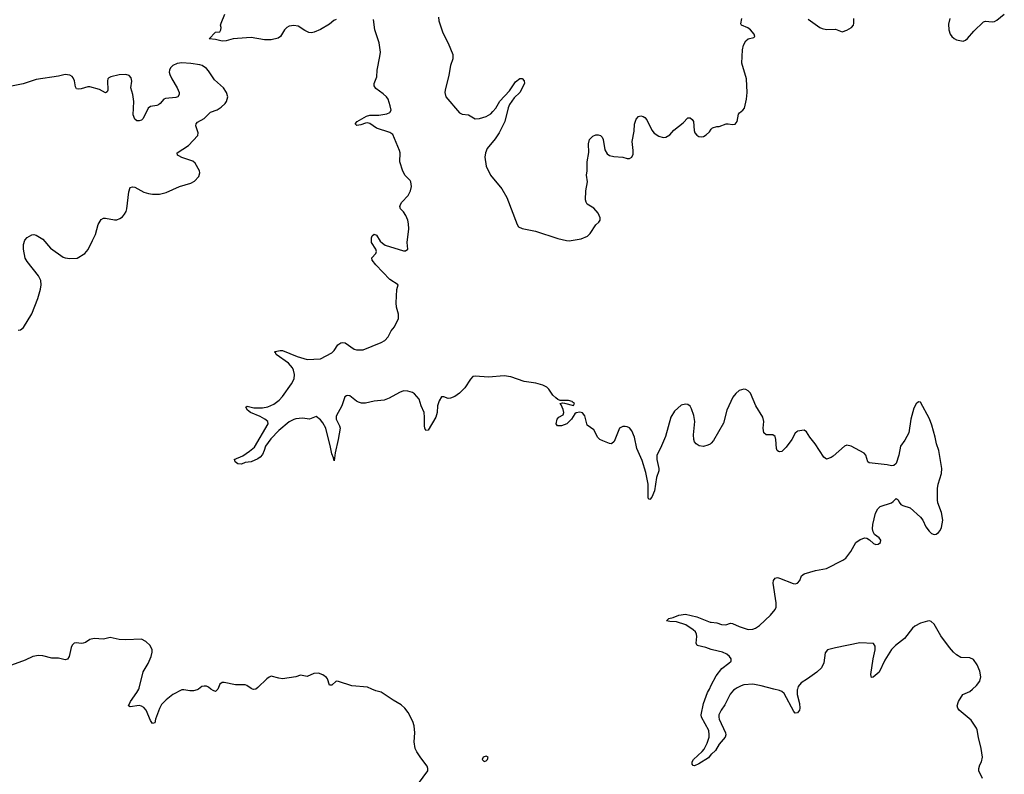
# Model space of a CAD drawing. Header units: inches. Extents: x 1694897 to 1849880, y 907231 to 1017944.
# Tile 34 of 171: x 1713822 to 1722617, y 979238 to 985980. Entities that reach past the tile are written whole.
import ezdxf

# ---------------------------------------------------------------- set-up
doc = ezdxf.new("R2010")
doc.units = ezdxf.units.IN
doc.header["$MEASUREMENT"] = 0
for name, color, linetype in [('B7917', 7, 'Continuous'), ('B7918', 7, 'Continuous'), ('B7927', 7, 'Continuous'), ('B7928', 7, 'Continuous')]:
    doc.layers.add(name, color=color, linetype=linetype)

msp = doc.modelspace()

# ---------------------------------------------------------------- linework, layer by layer
at = {"layer": 'B7917', "color": 6}
for points, elevation in [([(1715418.2, 980000), (1715407.3, 979992.7), (1715375.7, 979984.3), (1715342.8, 979982.8), (1715290, 979993.3), (1715270, 979991.5), (1715190, 979950.6), (1715130, 979903.9), (1715090, 979861.8), (1715070, 979827.2), (1715035.8, 979730), (1715030, 979699.3), (1715010, 979691), (1714990, 979718), (1714953.1, 979810), (1714930, 979836.1), (1714910, 979847.7), (1714890, 979852.4), (1714810, 979840.7), (1714794.3, 979850), (1714811.3, 979890), (1714869.8, 979970), (1714886.2, 980000)], 800), ([(1715591.9, 980000), (1715590, 979995.6), (1715570, 979978.5), (1715550, 979985.8), (1715531, 980000)], 800), ([(1715931.3, 980000), (1715930, 979999.2), (1715910, 979996), (1715901.2, 980000)], 800), ([(1717352.8, 979110), (1717469.3, 979270), (1717469.3, 979290), (1717460.9, 979310), (1717404.9, 979384.9), (1717370, 979439.3), (1717355.8, 979470), (1717347.3, 979527.3), (1717352.6, 979610), (1717347.1, 979670), (1717335.4, 979710), (1717293, 979790), (1717262, 979830), (1717230, 979858.5), (1717159.5, 979899.5), (1717050, 979972.8), (1717002.5, 979982.5), (1716966.7, 980000)], 800), ([(1720000, 979417.5), (1719974.3, 979385.7), (1719890, 979332.1), (1719850, 979313.2), (1719838, 979318), (1719830, 979328), (1719829.7, 979350), (1719840.4, 979370), (1719918.3, 979441.7), (1719936.4, 979463.6), (1719962.4, 979517.6), (1719979.9, 979570), (1719982.2, 979590), (1719977.3, 979630), (1719913.1, 979750), (1719909.4, 979769.4), (1719929.6, 979870.4), (1719967.5, 979970), (1719982.6, 980000)], 700)]:
    msp.add_lwpolyline(points, dxfattribs=dict(at, elevation=elevation))
at = {"layer": 'B7917', "color": 6, "elevation": 800}
msp.add_lwpolyline([(1717990, 979399), (1717962, 979390), (1717952, 979370), (1717970, 979352), (1717990, 979358), (1718002, 979370), (1718008, 979390)], close=True, dxfattribs=at)
at = {"layer": 'B7918', "color": 6}
for points, elevation in [([(1716650, 985982.6), (1716628.5, 985971.5), (1716590, 985939.5), (1716510, 985891.9), (1716452.5, 985867.5), (1716430, 985862.9), (1716406, 985866), (1716370, 985883.3), (1716310, 985922), (1716270, 985927.9), (1716230, 985920.6), (1716208.4, 985910), (1716187.1, 985890), (1716151.5, 985830), (1716130, 985814.7), (1716070, 985798.7), (1716010, 985800.5), (1715890, 985820.4), (1715767.8, 985812.2), (1715730, 985807.3), (1715668, 985790), (1715630, 985787.2), (1715570, 985802.3), (1715515.3, 985810), (1715570, 985866.8), (1715608.7, 985871.3), (1715619, 985890), (1715621.2, 985910), (1715617.2, 985930), (1715620.9, 985950), (1715655.4, 986030)], 700), ([(1717562.7, 986002.7), (1717567.1, 985970), (1717601.8, 985861.8), (1717650.5, 985770.5), (1717690.1, 985670), (1717691.6, 985630), (1717670.2, 985570), (1717654.7, 985485.3), (1717621.8, 985350), (1717620.2, 985330), (1717629.2, 985290), (1717750, 985148.4), (1717774.9, 985134.9), (1717831, 985130), (1717890, 985094.9), (1717930, 985095.8), (1717990, 985114.9), (1718030, 985139.4), (1718050, 985158.3), (1718075.3, 985190), (1718110, 985251.8), (1718197.4, 985342.6), (1718250, 985424.2), (1718290, 985453.1), (1718310, 985454), (1718330, 985433), (1718330.2, 985410), (1718290.2, 985330), (1718239.1, 985280.9), (1718198.5, 985221.5), (1718186.9, 985193.1), (1718154.4, 985070), (1718106.5, 984970), (1718070, 984916), (1717997.1, 984830), (1717983.5, 984790), (1717977.6, 984750), (1717988.9, 984670), (1718028.2, 984590), (1718128.5, 984470), (1718174, 984390), (1718265.3, 984150), (1718279.1, 984130), (1718310, 984114), (1718430, 984090.3), (1718630, 984024.6), (1718705.6, 984005.6), (1718730, 984003.9), (1718837.8, 984022.2), (1718894.2, 984045.8), (1718919.1, 984070), (1718970, 984146), (1718996, 984170), (1719007, 984190), (1719007.3, 984210), (1718990, 984252), (1718950, 984294.7), (1718892.7, 984332.7), (1718881.7, 984350), (1718877.6, 984370), (1718878.9, 984450), (1718893.8, 984530), (1718884.8, 984590), (1718891.3, 984630), (1718891, 984710), (1718905.8, 984794.2), (1718901.7, 984870), (1718912.2, 984907.8), (1718940.7, 984939.3), (1718970, 984951.4), (1718990, 984952.1), (1719010, 984945.5), (1719026.2, 984930), (1719035.1, 984910), (1719050, 984818), (1719070, 984781.7), (1719090, 984767.6), (1719130, 984758), (1719210.3, 984750.3), (1719250, 984739.1), (1719270, 984739.1), (1719290, 984750.8), (1719300.8, 984779.2), (1719303.1, 984810), (1719294.4, 984890), (1719310, 984982.8), (1719315.2, 985044.8), (1719328.5, 985090), (1719350, 985114), (1719370, 985120.1), (1719390, 985116.2), (1719406.7, 985106.7), (1719425.4, 985085.4), (1719470, 984993.7), (1719490, 984967.2), (1719530, 984938.7), (1719570, 984928.2), (1719595.3, 984930), (1719629, 984950), (1719666, 984994), (1719750, 985058.4), (1719790, 985102), (1719810, 985103), (1719830, 985087.7), (1719842.4, 985070), (1719846, 984990), (1719852.4, 984970), (1719870, 984948.4), (1719890, 984937.1), (1719910, 984933), (1719930, 984936.3), (1719953.2, 984950), (1719983.3, 984976.7), (1720000, 985000.1)], 700), ([(1720000, 982197.9), (1719991.3, 982188.7), (1719970, 982177.6), (1719930, 982168), (1719891.5, 982171.5), (1719863.7, 982190), (1719849.7, 982209.7), (1719843, 982230), (1719841.7, 982270), (1719851.6, 982390), (1719843.1, 982443.1), (1719823.1, 982503.1), (1719810, 982527), (1719790, 982540.5), (1719770, 982544.2), (1719730, 982534.7), (1719670, 982481.6), (1719638.9, 982430), (1719590, 982255.3), (1719547.3, 982152.7), (1719514.4, 982090), (1719512.4, 982050), (1719530.3, 981970), (1719530.3, 981950), (1719510.2, 981889.8), (1719492.4, 981770), (1719470, 981713.2), (1719450, 981693.2), (1719440.1, 981700.1), (1719435.1, 981715.1), (1719437.2, 981830), (1719415.7, 981935.7), (1719382.7, 982042.7), (1719336.2, 982150), (1719315.1, 982250), (1719290, 982307.3), (1719270, 982332.6), (1719250, 982342.6), (1719230, 982345.4), (1719210, 982344), (1719180.4, 982330), (1719133.8, 982210), (1719109.2, 982190.8), (1719090, 982192.4), (1719030, 982216.5), (1719003.5, 982230), (1718985.8, 982245.8), (1718950, 982315.1), (1718890, 982357.2), (1718870, 982441.2), (1718850, 982467), (1718827.1, 982472.9), (1718793.7, 982466.3), (1718781.4, 982458.6), (1718750.4, 982410), (1718710, 982369.7), (1718662, 982350), (1718625.2, 982350), (1718614, 982370), (1718624, 982410), (1718638, 982430), (1718678, 982450), (1718682, 982470), (1718677.2, 982497.2), (1718659, 982539), (1718649.6, 982550.4), (1718670, 982556), (1718690, 982554.8), (1718770, 982532), (1718777.2, 982550), (1718761.6, 982561.6), (1718758, 982570), (1718723.4, 982576.6), (1718650, 982578.4), (1718630, 982587.3), (1718610, 982600.8), (1718586, 982626), (1718550, 982679.8), (1718530, 982697.2), (1718494, 982714), (1718431.3, 982731.3), (1718328.5, 982748.5), (1718210, 982787.8), (1718150, 982798.4), (1718010, 982785.7), (1717890, 982796.3), (1717870, 982791.5), (1717850, 982769.3), (1717799.5, 982690), (1717750, 982641.7), (1717710, 982612.8), (1717670, 982598), (1717650, 982596.9), (1717610, 982609.4), (1717590, 982609.2), (1717570, 982576), (1717553.8, 982530), (1717550.9, 982470), (1717539.8, 982430), (1717470, 982314), (1717450, 982309.8), (1717440.2, 982330), (1717437.6, 982350), (1717439, 982430), (1717434.2, 982470), (1717408.4, 982530), (1717390, 982589.8), (1717350, 982636.4), (1717330, 982648.7), (1717290, 982660.9), (1717250, 982663.1), (1717215.5, 982650), (1717121.8, 982598.2), (1717078.6, 982581.4), (1716990, 982570.6), (1716910, 982553.8), (1716874.8, 982554.8), (1716850, 982562.3), (1716830, 982572.4), (1716770, 982619.7), (1716750, 982623.6), (1716740.6, 982619.4), (1716726.7, 982610), (1716700.3, 982530), (1716650, 982439), (1716650.2, 982410), (1716679.6, 982350), (1716683.6, 982330), (1716666.7, 982230), (1716639.3, 982110), (1716630, 982038), (1716625.2, 982065.2), (1716610, 982101.2), (1716600, 982160), (1716556.6, 982330), (1716530, 982377.8), (1716510, 982403.5), (1716470, 982435.6), (1716410, 982411.9), (1716350, 982420.4), (1716290, 982415.1), (1716270, 982409), (1716230, 982386.5), (1716137.9, 982310), (1716064.2, 982235.8), (1716018.4, 982170), (1716007.5, 982130), (1715990, 982095.3), (1715969.1, 982070), (1715950, 982056.2), (1715890, 982030.8), (1715837.2, 982022.8), (1715804.7, 982010), (1715770, 982012.8), (1715746.6, 982030), (1715743.6, 982043.6), (1715737.2, 982050), (1715816.6, 982083.4), (1715876, 982124), (1715918.7, 982161.3), (1716043.2, 982370), (1716039.2, 982390), (1716010.8, 982410.8), (1715970, 982434.1), (1715883, 982470), (1715857.4, 982490), (1715842.9, 982517.1), (1715853.2, 982526.8), (1715913.3, 982513.3), (1715990, 982513.4), (1716038.5, 982521.5), (1716093.9, 982546.1), (1716139.9, 982580.1), (1716170, 982614), (1716250, 982726), (1716272.9, 982770), (1716276.7, 982810), (1716269.2, 982850), (1716258.7, 982870), (1716223.7, 982910), (1716112.4, 982990), (1716106.4, 983006.4), (1716099.6, 983010), (1716103.9, 983016.1), (1716150, 983024.6), (1716170, 983023.2), (1716301.7, 982970), (1716390, 982944.2), (1716508, 982950), (1716610, 983002.4), (1716630, 983023.8), (1716664.9, 983075.1), (1716690, 983092.4), (1716710, 983095.8), (1716730, 983091.7), (1716810, 983037.4), (1716830, 983028.9), (1716890, 983029), (1717050, 983094.6), (1717085.1, 983114.9), (1717113.9, 983146.1), (1717140.9, 983199.1), (1717170, 983236.4), (1717206, 983310), (1717205.8, 983350), (1717189, 983410), (1717184, 983450), (1717190.8, 983569.2), (1717204, 983610), (1717130, 983658), (1717003.7, 983790), (1716970.9, 983830), (1716968.9, 983851.1), (1717004.7, 983890), (1717009.8, 983910), (1717004.6, 983930), (1716966, 983990), (1716964, 984030), (1716970, 984050.1), (1716990, 984063.5), (1717010, 984053.8), (1717041.9, 984001.9), (1717061.7, 983981.7), (1717086.1, 983966.1), (1717250, 983915.9), (1717270, 983915.8), (1717289.7, 983930), (1717282.6, 983990), (1717299.6, 984110), (1717296.3, 984156.3), (1717288.7, 984190), (1717271.9, 984230), (1717250, 984263.1), (1717225.1, 984290), (1717217.2, 984310), (1717222.6, 984330), (1717236.8, 984350), (1717292.3, 984410), (1717312.4, 984450), (1717321.8, 984490), (1717316.6, 984530), (1717310, 984543.4), (1717266.7, 984586.7), (1717245.8, 984625.8), (1717217.8, 984710), (1717219.6, 984790), (1717215.6, 984810), (1717154.2, 984954.2), (1717130, 984971.9), (1717010, 985010.7), (1716950, 985052.8), (1716930, 985058), (1716910, 985055.2), (1716870, 985040.1), (1716833.5, 985033.5), (1716819.9, 985050), (1716837.2, 985070), (1716921.3, 985118.7), (1716950, 985125.8), (1717030, 985127.2), (1717102.3, 985137.7), (1717130, 985149.7), (1717139.1, 985170), (1717132.7, 985210), (1717112.4, 985270), (1717099.9, 985290), (1717070, 985318.7), (1717004.4, 985364.4), (1716988, 985390), (1716988.2, 985410), (1717012.1, 985470), (1717015.4, 985530), (1717040.6, 985650), (1717044.6, 985690), (1717033.2, 985773.2), (1716994.5, 985890), (1716981.5, 985981.5)], 700), ([(1713810, 983205.7), (1713830, 983210.4), (1713855.8, 983230), (1713930, 983350.4), (1713983.2, 983490), (1714008.6, 983571.4), (1714015, 983610), (1714010.3, 983650), (1713990.6, 983690), (1713890, 983818.3), (1713872.2, 983850), (1713857.4, 983930), (1713855.5, 983970), (1713868.3, 984010), (1713890, 984033.2), (1713930, 984057.7), (1713950, 984060.9), (1713970, 984053.8), (1714030, 984017.5), (1714098.2, 983938.2), (1714210, 983858.8), (1714230, 983851.2), (1714270, 983845.8), (1714336, 983850), (1714404.2, 983890), (1714434.8, 983925.2), (1714471.9, 984008.1), (1714500.8, 984059.2), (1714524.5, 984150), (1714550, 984196), (1714570, 984205.5), (1714590, 984207.9), (1714670, 984190.2), (1714690, 984191.1), (1714717.9, 984202.1), (1714740.4, 984219.6), (1714758.8, 984241.2), (1714773.5, 984266.5), (1714780.5, 984290), (1714797.4, 984442.6), (1714810, 984479.6), (1714830, 984487.5), (1714850, 984482), (1714930, 984438.8), (1714974.3, 984425.7), (1715010, 984419.7), (1715070, 984421.5), (1715130, 984434.9), (1715250, 984489.1), (1715350, 984518.2), (1715383.4, 984536.6), (1715421.7, 984578.3), (1715432.1, 984610), (1715428.1, 984630), (1715390, 984697.2), (1715370, 984715), (1715269.3, 984749.3), (1715243, 984763), (1715231.8, 984770), (1715229.8, 984790), (1715330, 984855.5), (1715413.6, 984946.4), (1715416.1, 984970), (1715394.9, 985030), (1715398.7, 985050), (1715410, 985064.5), (1715470, 985095.9), (1715526.1, 985153.9), (1715585.4, 985174.6), (1715623.3, 985196.7), (1715656.3, 985230), (1715669.7, 985250), (1715680.4, 985290), (1715669.8, 985330), (1715643.5, 985370), (1715561.8, 985441.8), (1715510, 985521.7), (1715490, 985544.4), (1715452.2, 985570), (1715430, 985577.7), (1715350, 985589.3), (1715270, 985594.3), (1715230, 985588.2), (1715190, 985569.3), (1715170.1, 985550), (1715160.1, 985530), (1715158.1, 985510), (1715162.3, 985490), (1715180.5, 985450), (1715229.4, 985370), (1715246, 985330), (1715248, 985310), (1715234, 985290), (1715216.9, 985283.1), (1715124.2, 985275.8), (1715110, 985269.8), (1715076.5, 985230), (1715061.5, 985218.5), (1715048, 985212), (1714990, 985204.2), (1714970, 985189.8), (1714924.6, 985095.4), (1714910, 985083.2), (1714890, 985075.5), (1714870, 985076.9), (1714850.3, 985090.3), (1714835.4, 985130), (1714840.5, 985250), (1714832.3, 985310), (1714815.2, 985370), (1714824.8, 985430), (1714818.7, 985458.7), (1714800.6, 985480.6), (1714770, 985491.4), (1714710, 985487.5), (1714635.5, 985470), (1714619.4, 985460.6), (1714609.6, 985450.4), (1714606.6, 985433.4), (1714610.9, 985349.1), (1714604.3, 985335.7), (1714590, 985327.2), (1714534.5, 985354.5), (1714450, 985379.9), (1714430, 985380.3), (1714370, 985361.8), (1714350, 985359), (1714330, 985362.4), (1714319.6, 985379.6), (1714313.2, 985433.2), (1714301.1, 985461.1), (1714290, 985473), (1714270, 985483.2), (1714230, 985489.9), (1714170, 985474.7), (1713970, 985446.5), (1713853.6, 985406.4), (1713750, 985386.4)], 800), ([(1720000, 980354.2), (1719950, 980372.2), (1719875.1, 980390), (1719865.2, 980410), (1719870.4, 980470), (1719868.1, 980490), (1719858.4, 980510), (1719838.7, 980530), (1719773.2, 980573.2), (1719690, 980600.6), (1719630, 980603.1), (1719599.3, 980610), (1719620.9, 980630), (1719660.6, 980639.4), (1719710, 980659.3), (1719770, 980669.5), (1719870, 980645.1), (1719990, 980598.6), (1720000, 980597.2)], 700), ([(1714886.2, 980000), (1714890, 980007), (1714926.1, 980153.9), (1714970.8, 980229.2), (1714996, 980290), (1715005.7, 980330), (1715004.7, 980350), (1714988.4, 980390), (1714950, 980425.7), (1714910, 980444.2), (1714770, 980440.5), (1714710, 980444), (1714630, 980459.7), (1714570, 980445.1), (1714488.5, 980451.5), (1714450, 980443.7), (1714410, 980416), (1714390, 980409.4), (1714370, 980407), (1714328.6, 980411.4), (1714310, 980409.6), (1714298.9, 980401.1), (1714290, 980392.3), (1714281.3, 980370), (1714264.9, 980290), (1714250, 980267.3), (1714230, 980261.6), (1714170, 980275.1), (1714110, 980275.8), (1714030, 980296.3), (1713990, 980300.5), (1713941, 980290), (1713870, 980256.9), (1713750, 980211.8)], 800), ([(1716966.7, 980000), (1716930, 980018), (1716790, 980028.7), (1716670, 980067.1), (1716650, 980069.7), (1716610, 980033.6), (1716590, 980034), (1716571.7, 980090), (1716562, 980102), (1716530, 980127.1), (1716490, 980140.4), (1716450, 980138.3), (1716390, 980112.4), (1716330, 980125.1), (1716290, 980109.7), (1716170, 980092.3), (1716136, 980096), (1716070, 980115.8), (1716050, 980106.9), (1716030, 980089.8), (1715950, 980012.3), (1715931.3, 980000)], 800), ([(1715531, 980000), (1715510, 980015.7), (1715490, 980024.6), (1715470, 980026.8), (1715450, 980021.5), (1715418.2, 980000)], 800), ([(1715901.2, 980000), (1715890, 980005.1), (1715852.5, 980032.5), (1715836.9, 980036.9), (1715750, 980037.4), (1715650, 980059.2), (1715630, 980057.7), (1715610, 980042.9), (1715591.9, 980000)], 800), ([(1719982.6, 980000), (1720000, 980034.4)], 700)]:
    msp.add_lwpolyline(points, dxfattribs=dict(at, elevation=elevation))
at = {"layer": 'B7927', "color": 6, "elevation": 700}
for points in [[(1720213.5, 980000), (1720199.1, 979990), (1720170, 979955.1), (1720121, 979859), (1720087.5, 979810), (1720068.8, 979770), (1720066, 979750), (1720069.6, 979730), (1720126.4, 979610), (1720131.3, 979590), (1720125.2, 979570), (1720070, 979507), (1720036.6, 979450), (1720001.1, 979418.9), (1720000, 979417.5)], [(1720770.4, 980000), (1720768, 979992), (1720767.2, 979950), (1720788.4, 979870), (1720791.8, 979830), (1720788.5, 979810), (1720770, 979786.3), (1720750, 979785.6), (1720738.4, 979798.4), (1720650, 979960.4), (1720630, 979978.2), (1720610, 979986.6), (1720559.2, 980000)], [(1722421.9, 979201.9), (1722390.7, 979270), (1722388.7, 979290), (1722398.3, 979321.7), (1722414.2, 979350), (1722421.6, 979390), (1722411.4, 979470), (1722387.1, 979567.1), (1722376.3, 979636.3), (1722370, 979651.3), (1722320.6, 979720.6), (1722213.5, 979810), (1722201.5, 979830), (1722197.5, 979850), (1722208.3, 979890), (1722247.6, 979952.4), (1722310, 979979.1), (1722333.3, 980000)]]:
    msp.add_lwpolyline(points, dxfattribs=at)
at = {"layer": 'B7928', "color": 6, "elevation": 700}
for points in [[(1722131.1, 985991.1), (1722119.7, 985940.3), (1722122.2, 985890), (1722133, 985850), (1722148.2, 985830), (1722170, 985810.2), (1722190, 985800.2), (1722250, 985789.2), (1722270, 985795.6), (1722290, 985811.8), (1722343.9, 985876.1), (1722430, 985959.8), (1722450, 985965.1), (1722510, 985959.4), (1722530, 985963.7), (1722550, 985975.1), (1722617.3, 986030)], [(1720000, 985000.1), (1720010, 985014), (1720050, 985024.9), (1720070, 985024.9), (1720131.9, 985048.1), (1720150, 985050.4), (1720190, 985042.4), (1720214, 985046), (1720231.1, 985068.9), (1720243.3, 985136.7), (1720251.2, 985148.8), (1720282, 985170), (1720296.9, 985190), (1720313.7, 985270), (1720319.1, 985330), (1720313.6, 985450), (1720274.2, 985590), (1720279.1, 985710), (1720288.8, 985751.2), (1720310, 985790.4), (1720330, 985807.2), (1720380.2, 985819.8), (1720389.2, 985830), (1720383.7, 985850), (1720349.3, 985890), (1720326.5, 985906.5), (1720270, 985929.6), (1720263.8, 985943.8), (1720272.8, 985990)], [(1720865.5, 985985.5), (1720968.5, 985910), (1720990, 985899.6), (1721030, 985891.3), (1721110, 985895.6), (1721170, 985871.7), (1721210, 985884.6), (1721251.4, 985908.6), (1721268.8, 985931.2), (1721274.2, 985950), (1721271.9, 985990)], [(1720000, 980597.2), (1720050, 980590.2), (1720090, 980576.9), (1720130, 980575), (1720172.7, 980587.3), (1720190, 980585.4), (1720250, 980557.7), (1720330, 980532.9), (1720370, 980534.2), (1720395.8, 980544.2), (1720430, 980568), (1720530, 980658.8), (1720571.4, 980710), (1720578, 980730), (1720578.5, 980770), (1720553.4, 980946.6), (1720557.1, 980970), (1720569.3, 980990.7), (1720590, 980995), (1720610, 980990.2), (1720730, 980943.2), (1720750, 980939.5), (1720770, 980944.4), (1720789.8, 980970.2), (1720805.4, 981010), (1720829.8, 981030.2), (1720930, 981058.4), (1721030, 981076.3), (1721176.3, 981150), (1721200.4, 981170), (1721246, 981230), (1721290, 981307.7), (1721330, 981337.3), (1721370, 981350.7), (1721390, 981347.3), (1721413.4, 981333.4), (1721450, 981298.8), (1721470, 981290.8), (1721490, 981294), (1721512.3, 981310), (1721515.1, 981330), (1721499, 981350), (1721459.1, 981379.1), (1721444.7, 981404.7), (1721440.5, 981430), (1721443, 981470), (1721467.4, 981572.6), (1721488.9, 981611.1), (1721507.3, 981630), (1721610, 981663.7), (1721626, 981674), (1721650, 981702.8), (1721670, 981690.7), (1721678.5, 981670), (1721694, 981650), (1721710, 981639.3), (1721777.5, 981617.5), (1721870, 981536), (1721888.7, 981508.7), (1721915.6, 981450), (1721945.5, 981410), (1721967.4, 981390), (1721990, 981381.6), (1722010, 981384.5), (1722030, 981398.6), (1722044.7, 981415.3), (1722057.6, 981442.4), (1722069, 981509), (1722056.3, 981576.3), (1722024.9, 981664.9), (1722020.9, 981690), (1722021.6, 981790), (1722027.1, 981830), (1722055, 981925), (1722058.1, 981970), (1722054.5, 982005.5), (1722031.7, 982131.7), (1722012, 982190), (1722000.7, 982250), (1721970, 982357.7), (1721950, 982413.3), (1721870, 982561.3), (1721850, 982565.6), (1721830, 982547.3), (1721810.3, 982510), (1721781.2, 982410), (1721763.7, 982290), (1721730, 982224.5), (1721690.2, 982170), (1721676.5, 982090), (1721650, 982015.3), (1721630, 981997.2), (1721610, 981994.5), (1721570, 982003), (1721410, 982021.6), (1721399.5, 982030), (1721380.5, 982090), (1721366.6, 982106.6), (1721250, 982168.2), (1721210, 982179.6), (1721188.9, 982171.1), (1721090, 982081.3), (1721070, 982068), (1721030, 982054.5), (1721006.6, 982070), (1720927, 982190), (1720879.5, 982250), (1720850, 982299), (1720830, 982312), (1720770, 982302.7), (1720762.8, 982297.2), (1720750, 982285.2), (1720720.3, 982230), (1720670, 982159.7), (1720630, 982123), (1720610, 982117.6), (1720601.1, 982121.1), (1720589.7, 982129.7), (1720582, 982150), (1720576.9, 982230), (1720570, 982256), (1720550, 982271.6), (1720490, 982269.6), (1720470, 982289.2), (1720462.6, 982330), (1720469.8, 982390), (1720459.3, 982430), (1720396.8, 982530), (1720350, 982642.7), (1720330, 982663.7), (1720310, 982675.1), (1720290, 982678), (1720250, 982666.6), (1720218.6, 982641.4), (1720191.5, 982608.5), (1720138, 982490), (1720110, 982374), (1720020.5, 982219.5), (1720000, 982197.9)], [(1722333.3, 980000), (1722370, 980032.9), (1722399.8, 980070), (1722408.2, 980110), (1722399, 980159), (1722375.8, 980215.8), (1722342.6, 980262.6), (1722310, 980279.3), (1722230, 980282.4), (1722190, 980306.2), (1722163.1, 980330), (1722126.8, 980370), (1722050, 980475.1), (1721990, 980578.4), (1721963.6, 980603.6), (1721950, 980609.5), (1721930, 980607.6), (1721870, 980588.4), (1721818.5, 980561.5), (1721796.7, 980543.3), (1721725.2, 980450), (1721644.7, 980390), (1721610, 980352.3), (1721550, 980257.2), (1721498.4, 980150), (1721445.6, 980105.6), (1721430, 980102.4), (1721423.9, 980130), (1721445.8, 980270), (1721465, 980350), (1721463.2, 980383.2), (1721450, 980406.9), (1721328.3, 980411.7), (1721108.2, 980368.2), (1721039.3, 980350), (1721018, 980322), (1721005.3, 980234.7), (1720984, 980190), (1720942.8, 980150), (1720858.8, 980090), (1720803.4, 980056.6), (1720777.1, 980022.9), (1720770.4, 980000)], [(1720000, 980034.4), (1720042.1, 980117.9), (1720095.5, 980184.5), (1720157.7, 980230), (1720176.9, 980250), (1720178.3, 980270), (1720164, 980290), (1720138.3, 980310), (1720098.7, 980330), (1720010.5, 980350.5), (1720000, 980354.2)], [(1720559.2, 980000), (1720445.2, 980030), (1720370, 980043.2), (1720290, 980036.3), (1720266.7, 980030), (1720230, 980011.4), (1720213.5, 980000)]]:
    msp.add_lwpolyline(points, dxfattribs=at)

doc.saveas('drawing.dxf')
